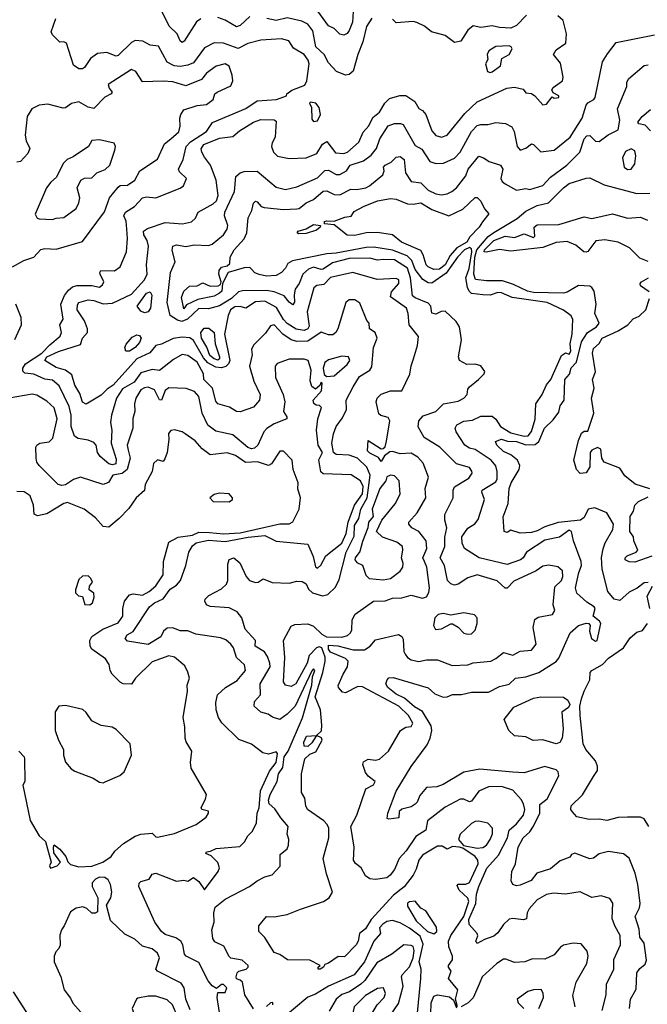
# Model space of a CAD drawing. Extents: x 1995148 to 2088947, y 769131 to 906009.
# Tile 193 of 256: x 2030751 to 2034091, y 814188 to 819430. Entities that reach past the tile are written whole.
import ezdxf

# ---------------------------------------------------------------- set-up
doc = ezdxf.new("R2010")
doc.units = 0

msp = doc.modelspace()

# ---------------------------------------------------------------- linework, layer by layer
at = {"layer": '0CON05XD'}
for points in [[(2031715, 819434.4), (2031692.1, 819417.9), (2031626, 819315), (2031615, 819308.8), (2031605, 819316.7), (2031588.8, 819355), (2031545.7, 819395), (2031505, 819478.8)], [(2032526.3, 819473.7), (2032522.4, 819417.6), (2032505, 819372), (2032493.6, 819356.4), (2032475, 819348.1), (2032455, 819352.9), (2032425, 819382.5), (2032395, 819398), (2032336.7, 819475)], [(2033447.8, 819455), (2033395, 819398.6), (2033365, 819384.5), (2033305, 819387.8), (2033265, 819397.8), (2033205, 819388), (2033165, 819398), (2033136, 819375), (2033098, 819315), (2033065, 819308), (2033015, 819346.7), (2032942.5, 819365), (2032905.8, 819395.8), (2032865, 819416), (2032845, 819421.2), (2032755, 819413.3), (2032735, 819432.5)], [(2031995, 814163.3), (2031948.3, 814238.3), (2031936.7, 814305), (2031925, 814316.7), (2031905, 814323.8), (2031902, 814335), (2031907.5, 814355), (2031917.5, 814365), (2031956.7, 814375), (2031966, 814385), (2031966, 814395), (2031935, 814423.3), (2031875, 814434), (2031865, 814442.9), (2031837.3, 814497.3), (2031790.2, 814520.2), (2031778.8, 814538.8), (2031772.9, 814585), (2031785.6, 814625), (2031784.5, 814675.5), (2031790.8, 814705), (2031845, 814748.6), (2031974.4, 814815.6), (2032015, 814846.2), (2032055, 814866.7), (2032095, 814877.5), (2032137, 814923), (2032136.7, 814985), (2032173.8, 815016.2), (2032181.2, 815035), (2032183.8, 815065), (2032174, 815095), (2032180, 815135), (2032140.3, 815180.3), (2032109.3, 815229.3), (2032079.2, 815255), (2032074.8, 815275), (2032084.3, 815305.7), (2032121.2, 815375), (2032127.5, 815415), (2032151.1, 815448.9), (2032158.7, 815505), (2032179, 815535), (2032256.5, 815713.5), (2032306.3, 815886.3), (2032309.2, 815930.8), (2032320.8, 815965), (2032315, 815973.8), (2032305, 815964.2), (2032216.2, 815775), (2032175, 815732.1), (2032135, 815704.2), (2032097, 815717), (2032072.9, 815732.9), (2032035, 815742.7), (2031998.5, 815775), (2031999.7, 815800.3), (2032032.2, 815835), (2032030.4, 815895), (2032083.2, 815985), (2032082.9, 816005), (2032069.4, 816039.4), (2032053.8, 816063.8), (2032004, 816095), (2032005.8, 816125), (2031951.5, 816185), (2031933.1, 816245), (2031908.3, 816278.3), (2031865, 816299.5), (2031765, 816305.6), (2031745.6, 816315.6), (2031736, 816335), (2031738, 816345), (2031758, 816365), (2031825, 816400), (2031850.6, 816425), (2031858.6, 816445), (2031858.3, 816531.7), (2031865, 816556.7), (2031890, 816565), (2031921.7, 816538.3), (2031955.5, 816465.5), (2031974.5, 816444.5), (2032005, 816432.9), (2032020, 816435), (2032045.9, 816454.1), (2032095, 816434.5), (2032185, 816429.5), (2032225, 816440), (2032255, 816438.8), (2032275, 816426.2), (2032288.4, 816398.4), (2032308.6, 816378.6), (2032362.9, 816362.9), (2032390.9, 816369.1), (2032430.7, 816409.3), (2032450.8, 816449.2), (2032488.8, 816595), (2032530.1, 816679.9), (2032532.9, 816737.1), (2032555.2, 816775), (2032565.6, 816825), (2032600.7, 816885), (2032616.5, 817005), (2032598, 817048), (2032548.1, 817095), (2032505, 817111.7), (2032435, 817114.5), (2032420, 817125), (2032411.8, 817175), (2032420.4, 817225), (2032435.9, 817264.1), (2032469.4, 817310.6), (2032490.5, 817355), (2032488.6, 817405), (2032526.4, 817475), (2032559.9, 817530.1), (2032615, 817564.3), (2032625, 817581.2), (2032633.8, 817685), (2032652.5, 817735), (2032642.5, 817765), (2032612.5, 817785), (2032610, 817815), (2032598.3, 817828.3), (2032560.7, 817920.7), (2032535, 817938.8), (2032505, 817938.8), (2032486.4, 817923.6), (2032444, 817785), (2032433.3, 817765), (2032417, 817753), (2032395, 817752.5), (2032355, 817766.2), (2032285, 817719.1), (2032225, 817716), (2032195.8, 817725.8), (2032151.5, 817755), (2032105, 817805.6), (2032085, 817800), (2032059.5, 817760.5), (2031995, 817696.7), (2031984.2, 817675), (2031988.1, 817645), (2031973.6, 817585), (2031997.3, 817505), (2032031.2, 817435), (2032027.9, 817405), (2031995, 817367.1), (2031925, 817343.1), (2031905, 817344.4), (2031867.9, 817367.9), (2031805.6, 817385.6), (2031795, 817400), (2031777.8, 817467.8), (2031730, 817515), (2031728.6, 817545), (2031695, 817606.5), (2031645, 817642.9), (2031615, 817648), (2031569.5, 817620.5), (2031495, 817562.5), (2031455, 817567.8), (2031395, 817550), (2031360.2, 817499.8), (2031298.2, 817465), (2031265.4, 817415), (2031239.1, 817325), (2031234.4, 817285), (2031241.9, 817245), (2031237.9, 817175), (2031265, 817090), (2031262.5, 817065), (2031245, 817060), (2031225, 817064.7), (2031178.9, 817105), (2031165.6, 817125), (2031158.1, 817165), (2031145, 817178.9), (2031115, 817191.8), (2031061.2, 817201.2), (2031043, 817213), (2031024.6, 817264.6), (2031025.5, 817325), (2031015, 817371.2), (2030960.5, 817480.5), (2030925, 817511.5), (2030885, 817517.1), (2030826.4, 817543.6), (2030778.3, 817548.3), (2030768.3, 817558.3), (2030766.8, 817575), (2030781.5, 817598.5), (2030868.6, 817655), (2030910.4, 817699.6), (2030966.9, 817745), (2030973.8, 817765), (2030964.4, 817805.6), (2030982, 817835), (2030970.4, 817915), (2030988.8, 817961.2), (2031010.2, 817989.8), (2031031.5, 818008.5), (2031055.3, 818015.3), (2031134.7, 818014.7), (2031175, 818006), (2031192.3, 818017.7), (2031198, 818035), (2031178.8, 818075), (2031176.7, 818085), (2031183.3, 818095), (2031255, 818093.6), (2031286.1, 818113.9), (2031319.5, 818195), (2031324.7, 818265.3), (2031320.2, 818315), (2031316.8, 818356.8), (2031305.7, 818385), (2031313.1, 818405), (2031361.1, 818435), (2031405, 818482.2), (2031425, 818487.7), (2031475, 818481.9), (2031605, 818532.5), (2031622, 818545), (2031638, 818585), (2031600.9, 818620.9), (2031596, 818635), (2031620.8, 818685), (2031636.9, 818755), (2031660.2, 818779.8), (2031745, 818835.6), (2031777.5, 818882.5), (2031955, 818957.9), (2032015, 818997.9), (2032117.5, 819005), (2032170, 819025), (2032172.5, 819035), (2032200, 819055), (2032268.2, 819081.8), (2032279.4, 819105), (2032290.6, 819195), (2032285.5, 819215), (2032265.2, 819245.2), (2032207.8, 819277.8), (2032183.3, 819316.7), (2032145, 819328.9), (2032035, 819321.9), (2031965, 819304.2), (2031913, 819277), (2031835, 819305.4), (2031785, 819307.3), (2031735, 819281.1), (2031675, 819200.9), (2031645, 819187.3), (2031605, 819180.5), (2031573.3, 819185), (2031535, 819204), (2031489.7, 819289.7), (2031445, 819294), (2031405.4, 819315.4), (2031365, 819318.5), (2031345, 819308.1), (2031275, 819240), (2031265, 819236), (2031215, 819255.8), (2031165, 819250), (2031127, 819223), (2031095, 819175.8), (2031085, 819169.2), (2031065, 819169.2), (2031037.6, 819187.6), (2031000, 819305), (2030985, 819312.5), (2030965, 819310), (2030925, 819350), (2030917.5, 819365), (2030943.9, 819436.1)], [(2033080, 814175), (2033070, 814215), (2033082.5, 814265), (2033032.5, 814325), (2033046.7, 814365), (2033032.5, 814385), (2033033.3, 814395), (2033053.3, 814425), (2033054, 814445), (2033034.7, 814494.7), (2033033.6, 814525), (2033044.7, 814555), (2033114.3, 814655), (2033140.7, 814735), (2033135, 814753.8), (2033088.9, 814795), (2033078.6, 814821.4), (2033085, 814828.1), (2033125, 814828.5), (2033145, 814836.9), (2033190.8, 814935), (2033188.2, 814955), (2033175, 814975.6), (2033109.2, 815019.2), (2033090, 815025), (2033055, 815027.8), (2033025, 815014), (2032999.5, 815029.5), (2032975, 815030.6), (2032895, 814982), (2032874.2, 814955), (2032861.7, 814908.3), (2032844, 814875), (2032797, 814813), (2032740.2, 814769.8), (2032620.7, 814639.3), (2032591, 814589), (2032559.6, 814565), (2032551.8, 814525), (2032540.9, 814505), (2032478.8, 814441.2), (2032445, 814443.3), (2032395, 814407.5), (2032375, 814400), (2032367.5, 814385), (2032350, 814375), (2032340, 814375), (2032340, 814385), (2032350, 814395), (2032295, 814422.9), (2032175.6, 814425.6), (2032135, 814453.3), (2032105, 814463.3), (2032055, 814544), (2032023.8, 814575), (2032024, 814605), (2032064.3, 814655.7), (2032105, 814654.4), (2032175, 814666.7), (2032245.6, 814695), (2032368.1, 814735), (2032398.5, 814755), (2032415.6, 814785), (2032383.2, 814883.2), (2032365.8, 814965), (2032395.8, 815075), (2032395.8, 815125), (2032387.5, 815145), (2032369.2, 815165), (2032282.7, 815225), (2032273.3, 815245), (2032268, 815285), (2032251.2, 815315), (2032250, 815415), (2032267.5, 815495), (2032295, 815520), (2032327.7, 815532.3), (2032360, 815595), (2032356.4, 815606.4), (2032330, 815620), (2032305, 815580), (2032285, 815560), (2032265, 815562.5), (2032263.6, 815583.6), (2032277.5, 815615), (2032330, 815620), (2032356.4, 815643.6), (2032359.2, 815675), (2032351.4, 815755), (2032323.1, 815825), (2032363.3, 815955), (2032377.4, 816015), (2032375.7, 816035.7), (2032359.3, 816085), (2032345, 816090.7), (2032331, 816085), (2032291.4, 816045), (2032280.8, 816005), (2032220, 815895), (2032195, 815880), (2032165, 815886.7), (2032155.6, 815905.6), (2032161.2, 816035), (2032154.2, 816125), (2032195, 816200.8), (2032215, 816210.8), (2032285, 816213.3), (2032315, 816201.8), (2032358.7, 816158.7), (2032383.8, 816143.8), (2032465, 816142.7), (2032495, 816151.9), (2032510.8, 816165), (2032518.3, 816181.7), (2032521.1, 816235), (2032535.8, 816265), (2032633.3, 816335), (2032695, 816336.4), (2032735, 816351.1), (2032785, 816351.9), (2032834.2, 816365.8), (2032895, 816350), (2032915, 816356.7), (2032928.8, 816381.2), (2032932.5, 816405), (2032917.3, 816515), (2032904.8, 816544.8), (2032895.5, 816565), (2032917.3, 816615), (2032913.5, 816655), (2032874.6, 816704.6), (2032838.6, 816725), (2032822, 816745), (2032822, 816755), (2032865.4, 816804.6), (2032912.9, 816885), (2032908.6, 816935), (2032925.7, 816995), (2032898.3, 817068.3), (2032870.2, 817100.2), (2032835, 817121.5), (2032775, 817119.1), (2032735, 817131.1), (2032721.5, 817128.5), (2032692, 817108), (2032675, 817077.5), (2032659.7, 817099.7), (2032615, 817121.5), (2032602.2, 817135), (2032605, 817190), (2032675, 817146.2), (2032685, 817146.7), (2032695, 817156.7), (2032703.4, 817186.6), (2032721.2, 817295), (2032712.5, 817312.5), (2032673, 817323), (2032661.7, 817331.7), (2032647.5, 817395), (2032652.5, 817415), (2032674.3, 817435.7), (2032725, 817454.2), (2032785, 817453.8), (2032826.6, 817543.4), (2032833.4, 817586.6), (2032847.5, 817625), (2032868.6, 817695), (2032873.7, 817743.7), (2032824.2, 817805), (2032818.9, 817865), (2032809.5, 817895), (2032724.3, 817955), (2032729.1, 817980.9), (2032768, 818025), (2032768, 818045), (2032755, 818052), (2032652.4, 818047.6), (2032523.9, 818083.9), (2032405, 818057.7), (2032370.2, 818019.8), (2032332.5, 818015), (2032316.6, 818003.4), (2032281.1, 817875), (2032290.9, 817799.1), (2032284.4, 817785), (2032265, 817776.2), (2032221.9, 817781.9), (2032175, 817811.8), (2032154.2, 817834.2), (2032117.7, 817897.7), (2032055, 817932.3), (2032005, 817927.6), (2031955, 817894.4), (2031925, 817902.7), (2031895, 817901.2), (2031872.2, 817885), (2031859.5, 817855), (2031840.3, 817755), (2031868.9, 817615), (2031862.9, 817597.1), (2031847.1, 817582.9), (2031825, 817576.7), (2031795, 817580.7), (2031752.7, 817602.7), (2031729.2, 817629.2), (2031675, 817722.3), (2031656.1, 817736.1), (2031615, 817739.6), (2031567.7, 817732.3), (2031505, 817702.5), (2031475, 817695.6), (2031442.7, 817657.3), (2031374.6, 817625), (2031249.1, 817485), (2031216.3, 817463.7), (2031185, 817430.6), (2031105, 817384), (2031085, 817393.8), (2031070.1, 817440.1), (2031043.8, 817485), (2031029.2, 817539.2), (2030995, 817563.6), (2030945, 817578.5), (2030884.4, 817615), (2030895.5, 817635), (2030957.1, 817662.9), (2031075, 817701.4), (2031085.7, 817735), (2031111.4, 817765), (2031111.5, 817785), (2031096.6, 817826.6), (2031057.5, 817885), (2031058.1, 817911.9), (2031066.2, 817925), (2031115, 817938.6), (2031145, 817935.5), (2031195, 817917.5), (2031245, 817921.1), (2031345, 817969.5), (2031415.5, 818045), (2031428.5, 818075), (2031425.9, 818124.1), (2031435.7, 818225), (2031428.6, 818255), (2031410.8, 818285), (2031410, 818305), (2031431.2, 818318.8), (2031525, 818350), (2031616.7, 818343.3), (2031665, 818354.2), (2031685.8, 818374.2), (2031700, 818405), (2031780.5, 818449.5), (2031797.8, 818465), (2031807.3, 818495), (2031795.7, 818575), (2031767.1, 818655), (2031735, 818697.5), (2031719.5, 818725), (2031716.8, 818743.2), (2031730.6, 818765), (2031815, 818800), (2031885, 818808.5), (2031920.9, 818839.1), (2031995.4, 818884.6), (2032035, 818898.1), (2032105, 818896.2), (2032115, 818890), (2032110, 818805), (2032094.6, 818775.4), (2032091.8, 818755), (2032101.9, 818725), (2032122.8, 818702.8), (2032185, 818691.3), (2032275, 818695.5), (2032331.4, 818718.6), (2032362.6, 818767.4), (2032385, 818780.8), (2032432, 818722), (2032475, 818717.8), (2032495, 818725.7), (2032555, 818777.5), (2032578.8, 818831.2), (2032608.2, 818865), (2032630, 818910), (2032665, 818938.6), (2032694.6, 818985.4), (2032719.2, 819010.8), (2032773.5, 819026.5), (2032805, 819027.1), (2032853.1, 818995), (2032875, 818957.5), (2032895, 818946.2), (2032911.9, 818925), (2032945, 818838), (2032965, 818814), (2032995, 818804), (2033026, 818815), (2033119.1, 818930.9), (2033185, 818992.9), (2033343.6, 819066.4), (2033385, 819070.8), (2033429.5, 819059.5), (2033445, 819040), (2033475, 819036.7), (2033492.5, 819025), (2033535, 818976.7), (2033555, 818980), (2033585, 819020), (2033595, 819012.5), (2033620, 819015), (2033620, 819025), (2033590.7, 819040.7), (2033583.6, 819056.4), (2033590.5, 819069.5), (2033640, 819105), (2033643.3, 819125), (2033629.5, 819199.5), (2033592.5, 819245), (2033605, 819270), (2033658, 819305), (2033660, 819355), (2033643.1, 819425), (2033615, 819451.5)], [(2031975, 819446.4), (2031925, 819400), (2031905, 819391.9), (2031845, 819426.9), (2031805, 819442.2)], [(2032625, 819438), (2032595.7, 819394.3), (2032577.8, 819312.2), (2032549.5, 819245), (2032525, 819156.7), (2032505, 819137.5), (2032485, 819134.3), (2032436, 819155), (2032395, 819201.2), (2032371.8, 819245), (2032326.7, 819285), (2032311.3, 819371.3), (2032285, 819405.6), (2032251.7, 819421.7), (2032175, 819440), (2032115, 819425.6), (2032066.2, 819436.2)], [(2032722, 814875), (2032705, 814862), (2032645, 814852.5), (2032615, 814855.4), (2032591.3, 814871.3), (2032568.8, 814915), (2032538.3, 814938.3), (2032527.8, 814955), (2032531.3, 815025), (2032512.9, 815135), (2032545.8, 815195), (2032593.8, 815335), (2032633.9, 815356.1), (2032642.5, 815375), (2032605, 815402.5), (2032591.7, 815421.7), (2032577.5, 815465), (2032581.2, 815478.8), (2032605, 815493.3), (2032645, 815488), (2032665, 815494), (2032714.4, 815535.6), (2032776.7, 815645), (2032805, 815663.3), (2032835, 815667.5), (2032843.8, 815685), (2032819.4, 815725), (2032768.2, 815775), (2032575, 815878.7), (2032549.8, 815880.2), (2032485, 815846.2), (2032469.3, 815849.3), (2032446.7, 815875), (2032446.2, 815885), (2032472.5, 815945), (2032495.5, 815984.5), (2032498.6, 816015), (2032485, 816029.2), (2032405, 816062.5), (2032395, 816078.8), (2032395, 816099.4), (2032444, 816096), (2032525, 816074.6), (2032585, 816074.4), (2032616.2, 816095), (2032645, 816128), (2032766.2, 816156.2), (2032785, 816146.2), (2032791.3, 816131.3), (2032795.5, 816065.5), (2032801.7, 816051.7), (2032815, 816034), (2032835, 816022.5), (2032875, 816012.5), (2032915, 816022.2), (2032975, 816022.5), (2033051.7, 815991.7), (2033135, 815995.5), (2033165, 816005.6), (2033257.5, 816015), (2033285, 816028.8), (2033325, 816061.2), (2033375, 816046.2), (2033415, 816068), (2033475, 816074.2), (2033499.4, 816105), (2033482.6, 816195), (2033493.2, 816236.8), (2033510.5, 816249.5), (2033586.4, 816263.6), (2033599.2, 816285), (2033589.5, 816315), (2033599.2, 816410.8), (2033635, 816444.3), (2033641.2, 816465), (2033638.9, 816495), (2033615, 816517.5), (2033566, 816526), (2033535, 816521.5), (2033499.2, 816495), (2033379.9, 816440.1), (2033345, 816404.4), (2033335, 816403.1), (2033291.7, 816441.7), (2033185.6, 816474.4), (2033135, 816458.1), (2033085, 816425.6), (2033065, 816420), (2033045, 816426), (2033027.5, 816445), (2033012.1, 816525), (2032988.9, 816565), (2033013.1, 816625), (2033013.8, 816675), (2033024.2, 816725), (2033012.5, 816765), (2033013.1, 816795), (2033058, 816885), (2033057.5, 816925), (2033065, 816943.8), (2033141.3, 816988.7), (2033158, 817015), (2033157.3, 817027.3), (2033145, 817046), (2033075, 817065.7), (2032986, 817155), (2032903.3, 817205), (2032872, 817262), (2032874.2, 817295), (2032898.6, 817321.4), (2032965, 817344.5), (2033006.2, 817385), (2033085, 817398.7), (2033114.3, 817415), (2033132, 817435), (2033136.1, 817463.9), (2033144.2, 817475.8), (2033193.3, 817515), (2033222.5, 817545), (2033226.4, 817556.4), (2033205, 817586.7), (2033175, 817596.7), (2033130, 817595), (2033091.2, 817615), (2033086.2, 817635), (2033102.5, 817725), (2033091.2, 817795), (2033073.9, 817823.9), (2033015, 817877.5), (2032993, 817877), (2032965, 817862.5), (2032945, 817867.5), (2032938, 817905), (2032925, 817921.2), (2032855, 817948.5), (2032840.6, 817960.6), (2032830.8, 818055), (2032815, 818107.7), (2032745, 818150.9), (2032685, 818154), (2032655, 818149.6), (2032615, 818159.6), (2032505, 818159.2), (2032415, 818136.1), (2032365, 818101.5), (2032355, 818099.6), (2032315, 818112.9), (2032288.5, 818101.5), (2032257.5, 818075), (2032238.5, 818025), (2032217.1, 817995), (2032210.8, 817965), (2032214, 817926), (2032205, 817911.2), (2032185, 817926.2), (2032159.1, 817959.1), (2032105, 817981.5), (2032065, 817988.5), (2031936.9, 817986.9), (2031915, 817980.9), (2031878.4, 817945), (2031815, 817907.5), (2031755, 817891.3), (2031705, 817892.7), (2031644, 817836), (2031614.1, 817824.1), (2031589.8, 817829.8), (2031551.9, 817855), (2031535.6, 817925), (2031554, 818085), (2031578.8, 818141.2), (2031562.8, 818202.8), (2031565.6, 818224.4), (2031585, 818232.2), (2031635, 818223.1), (2031678.7, 818231.3), (2031755, 818227.8), (2031775, 818235.6), (2031835, 818284.2), (2031854.5, 818315), (2031858.8, 818335), (2031840.5, 818385), (2031841.8, 818405), (2031894.5, 818515), (2031900.5, 818595), (2031925, 818614.5), (2031945, 818621.5), (2032015, 818624.2), (2032115, 818538.6), (2032165, 818525.6), (2032225, 818540), (2032335, 818588.1), (2032375, 818626.9), (2032395, 818628.6), (2032435, 818606), (2032455, 818606), (2032490, 818625), (2032508.8, 818655), (2032580.6, 818679.4), (2032620.5, 818709.5), (2032649.4, 818745), (2032667.8, 818795), (2032712, 818865), (2032745, 818877.8), (2032778.3, 818878.3), (2032792.4, 818872.4), (2032855, 818761.2), (2032890.9, 818740.9), (2032934, 818675), (2032964.6, 818664.6), (2033005.5, 818665.5), (2033065, 818692.9), (2033095.6, 818725), (2033154.6, 818835), (2033185, 818867.1), (2033205, 818872.9), (2033241.7, 818871.7), (2033285, 818883.3), (2033337, 818877), (2033369.3, 818859.3), (2033383.1, 818835), (2033397.5, 818755), (2033415, 818736.2), (2033445, 818746), (2033475, 818768.8), (2033485, 818766.2), (2033525, 818726), (2033595, 818736), (2033680.5, 818805), (2033743.4, 818905), (2033765, 818974.2), (2033775, 818988), (2033805.6, 819004.4), (2033814.2, 819015.8), (2033852.5, 819205), (2033878.3, 819248.3), (2033925, 819308), (2034129.9, 819350.1)], [(2033255, 819148.8), (2033265, 819152), (2033308.8, 819185), (2033317, 819223), (2033355.8, 819244.2), (2033372.5, 819275), (2033366.1, 819286.1), (2033355, 819291.2), (2033285, 819287.1), (2033248, 819265), (2033238.8, 819245), (2033241.7, 819218.3), (2033230, 819195), (2033240, 819155), (2033255, 819148.8)], [(2030712, 818115), (2030772.4, 818147.6), (2030826.7, 818165), (2030863.1, 818206.9), (2030885, 818211.5), (2030945, 818208.2), (2031085, 818249.1), (2031202.2, 818407.8), (2031228.7, 818481.3), (2031275, 818538.6), (2031285, 818547.5), (2031325, 818548.6), (2031364, 818575), (2031390.8, 818625), (2031485, 818687.5), (2031520.9, 818769.1), (2031554.4, 818795.6), (2031597.2, 818832.8), (2031604.1, 818864.1), (2031603.8, 818905), (2031608.8, 818925), (2031625, 818950), (2031695, 818973.8), (2031745, 818979.2), (2031780, 819005), (2031790, 819035), (2031802.5, 819045), (2031875, 819077.5), (2031884.4, 819105), (2031882.2, 819135), (2031865, 819182), (2031845, 819195.6), (2031796.6, 819183.4), (2031744.6, 819145.4), (2031718.2, 819111.8), (2031635, 819078.6), (2031565, 819098.6), (2031515, 819103.1), (2031405, 819100), (2031368.8, 819155), (2031345, 819164.2), (2031221.2, 819085), (2031226.2, 819065), (2031242.5, 819045), (2031237.5, 819035), (2031203.2, 819016.8), (2031145, 818956.7), (2031115, 818964.4), (2031065, 818992.5), (2031025.8, 818984.2), (2030995, 818961.2), (2030981.7, 818958.3), (2030901.1, 818981.1), (2030854.3, 818974.3), (2030816, 818955), (2030790, 818915), (2030779.5, 818815), (2030785.5, 818785), (2030804.5, 818745), (2030795, 818717.5), (2030755, 818674.4), (2030735, 818671.4)], [(2033375, 815424.6), (2033200.5, 815439.5), (2033115, 815424.3), (2033005, 815358), (2032970, 815345), (2032915, 815342.5), (2032879.5, 815300.5), (2032865.7, 815264.3), (2032855, 815253.3), (2032835, 815240), (2032785, 815227.5), (2032770, 815215), (2032769.3, 815180.7), (2032715, 815173.3), (2032707, 815177), (2032709.2, 815205), (2032755, 815323.3), (2032835, 815454), (2032920, 815570), (2032936.2, 815605), (2032944.3, 815645), (2032940.3, 815670.3), (2032895, 815746.8), (2032851.3, 815771.3), (2032797.9, 815817.9), (2032755, 815839.3), (2032710.6, 815875), (2032700, 815895), (2032706.2, 815915), (2032715, 815926), (2032738.6, 815928.6), (2032925, 815872.5), (2032960.6, 815840.6), (2033004.1, 815824.1), (2033025, 815825.4), (2033055, 815837.5), (2033102, 815838), (2033155, 815850.6), (2033245, 815850.6), (2033305, 815880), (2033355, 815893.1), (2033388.8, 815925), (2033445, 815931.8), (2033513.3, 815955), (2033605, 816013.8), (2033619.5, 816030.5), (2033680.8, 816165), (2033725, 816204), (2033765, 816216.7), (2033780, 816215), (2033787.5, 816205), (2033783.8, 816175), (2033794, 816135), (2033815, 816120.8), (2033823.3, 816125), (2033843.3, 816215), (2033837, 816227), (2033803.6, 816253.6), (2033813.8, 816295), (2033808.8, 816305), (2033769.8, 816329.8), (2033715, 816377.5), (2033709.2, 816405), (2033727, 816487), (2033740, 816525), (2033738.8, 816545), (2033697.8, 816655), (2033687.1, 816705), (2033675, 816711.9), (2033624.4, 816675.6), (2033545, 816658.5), (2033448, 816595), (2033430, 816565), (2033416.2, 816555), (2033345, 816530), (2033195.8, 816565.8), (2033117.5, 816615), (2033105, 816642.5), (2033103.4, 816676.6), (2033135, 816722.5), (2033173.9, 816746.1), (2033190.6, 816769.4), (2033224.4, 816875), (2033210, 816915), (2033212.9, 816925), (2033285, 816968.9), (2033292.1, 816985), (2033291.8, 817025), (2033284.5, 817055), (2033259.5, 817085), (2033175, 817142.5), (2033145, 817149.1), (2033119.2, 817165), (2033074, 817235), (2033068.8, 817255), (2033077.7, 817272.3), (2033115, 817292), (2033161.3, 817298.7), (2033205, 817319.2), (2033265, 817319.2), (2033285, 817304), (2033309.2, 817265), (2033365, 817230), (2033435, 817213.6), (2033456.7, 817215), (2033475, 817237.5), (2033495, 817303.3), (2033498, 817385), (2033531.4, 817435), (2033554.6, 817485.4), (2033577.5, 817515), (2033635, 817642.5), (2033655, 817656.2), (2033675, 817650), (2033684, 817665), (2033680, 817705), (2033691.2, 817755), (2033694, 817834), (2033685, 817853.1), (2033645, 817883.8), (2033557.5, 817925), (2033371.9, 817951.9), (2033315, 817975.9), (2033295, 817977.2), (2033255, 817962.9), (2033215.3, 817964.7), (2033155, 817972.6), (2033142.2, 817985), (2033134.8, 818004.8), (2033125.2, 818055), (2033143.1, 818105), (2033157.7, 818195), (2033155, 818209.6), (2033145, 818216.7), (2033117.8, 818205), (2033080.5, 818165), (2033019.8, 818080.2), (2032945, 818027.7), (2032925, 818029.7), (2032896.6, 818046.6), (2032855, 818100.6), (2032837.7, 818147.7), (2032813.3, 818173.3), (2032735, 818202.8), (2032635, 818218.7), (2032595, 818218.1), (2032435, 818187.2), (2032386, 818184), (2032203, 818147), (2032177.5, 818132.5), (2032165, 818106.7), (2032144.3, 818085), (2032115, 818068.8), (2032065, 818065.5), (2032025, 818073.3), (2032002.6, 818082.6), (2031985, 818101.2), (2031975, 818110), (2031945, 818108.8), (2031860, 818085), (2031830, 818025), (2031826, 817985), (2031815, 817974.2), (2031785, 817958.1), (2031699.7, 817940.3), (2031638.6, 817911.4), (2031625, 817891.2), (2031611.2, 817951.2), (2031624.2, 817985), (2031655, 818011.2), (2031695, 818013.3), (2031725, 818028.8), (2031765, 818012), (2031807.7, 818012.3), (2031820, 818020), (2031822.5, 818035), (2031810, 818075), (2031812.5, 818095), (2031825, 818112.5), (2031855, 818120), (2031868.8, 818131.2), (2031871.2, 818165), (2031892.2, 818205), (2031946, 818264), (2031959.6, 818295), (2031967.5, 818375), (2031986, 818415), (2031995, 818452.5), (2032005, 818463.3), (2032015, 818460), (2032035.6, 818435.6), (2032051.1, 818431.1), (2032155, 818418.7), (2032225, 818422.5), (2032238, 818425), (2032276.2, 818455), (2032315, 818472.9), (2032365, 818517.3), (2032385, 818519.1), (2032425, 818499.2), (2032455, 818498.5), (2032512.7, 818527.3), (2032545.6, 818525.6), (2032593.3, 818535), (2032612.5, 818545), (2032684.2, 818605), (2032691.2, 818625), (2032686.7, 818645), (2032696.7, 818655), (2032728.6, 818671.4), (2032755, 818698.8), (2032775, 818702.5), (2032796.9, 818685), (2032803.8, 818615), (2032835, 818569.4), (2032885, 818562.2), (2032925, 818521.8), (2032965, 818503.5), (2032995, 818497.8), (2033025, 818503.1), (2033051.2, 818515), (2033075, 818535.8), (2033125, 818598.8), (2033138, 818635), (2033195, 818703.3), (2033220, 818695), (2033250, 818675), (2033308.8, 818655), (2033321.2, 818635), (2033312, 818585), (2033319.2, 818569.2), (2033335, 818556), (2033395, 818522.2), (2033445, 818532), (2033465, 818526.2), (2033535, 818547.3), (2033575, 818591.5), (2033662.9, 818655), (2033731.8, 818725), (2033755, 818795.8), (2033769.1, 818810.9), (2033785, 818814.2), (2033815, 818782.9), (2033835, 818781.5), (2033882.4, 818817.6), (2033935, 818844.2), (2033945.5, 818895), (2033932.2, 818955), (2033981.2, 819075), (2033981.2, 819095), (2033990, 819115), (2034075, 819185.7), (2034095, 819189.2)], [(2032315, 818887.5), (2032335, 818892), (2032352, 818925), (2032345, 818962.5), (2032326.1, 818986.1), (2032298.3, 818991.7), (2032292.5, 818985), (2032303, 818963), (2032305, 818900), (2032315, 818887.5)], [(2034107.6, 818837.6), (2034079.1, 818869.1), (2034046.4, 818876.4), (2034041.2, 818885), (2034064.4, 818915), (2034108.3, 818951.7)], [(2030925, 818366.7), (2030945, 818373.3), (2030985, 818376.7), (2031050.6, 818425), (2031066.2, 818455), (2031071.7, 818481.7), (2031056, 818535), (2031076.7, 818575), (2031095, 818586.7), (2031135, 818588), (2031162, 818615), (2031205, 818632.5), (2031230.6, 818655), (2031256.7, 818735), (2031260, 818755), (2031253, 818773), (2031175, 818791.2), (2031135, 818787.5), (2031117.5, 818755), (2031035, 818699.2), (2031004, 818685), (2030982.9, 818665), (2030947.4, 818592.6), (2030915.8, 818565), (2030894, 818535), (2030833.3, 818395), (2030843.3, 818373.3), (2030855, 818370), (2030925, 818366.7)], [(2033985, 818632.9), (2034005, 818634.3), (2034025, 818663.3), (2034030.5, 818705), (2034025, 818732), (2034005, 818742.7), (2033975, 818728.9), (2033958.1, 818695), (2033968, 818645), (2033985, 818632.9)], [(2034095, 816434.2), (2034075, 816431.4), (2034037, 816403), (2033995, 816382.9), (2033945, 816338.5), (2033915, 816345.5), (2033880, 816385), (2033850, 816505), (2033846.4, 816566.4), (2033856.6, 816613.4), (2033866.2, 816645), (2033907.1, 816715), (2033911.5, 816745), (2033875, 816803.8), (2033812.1, 816832.1), (2033776.3, 816823.7), (2033755, 816779.2), (2033735, 816765.7), (2033616.7, 816753.3), (2033545, 816730.3), (2033505, 816708.1), (2033475, 816699.4), (2033415, 816695.8), (2033365, 816712.5), (2033345, 816700), (2033330, 816705), (2033323.6, 816783.6), (2033351.2, 816855), (2033355.7, 816935), (2033365.8, 816965), (2033408.1, 817035), (2033412.7, 817057.3), (2033400.8, 817085), (2033365, 817114), (2033325, 817131.4), (2033290, 817165), (2033283.8, 817185), (2033315, 817197.6), (2033346.7, 817186.7), (2033395, 817185.2), (2033445, 817167.4), (2033495, 817167.8), (2033513.2, 817185), (2033543.3, 817255), (2033589.4, 817300.6), (2033619.8, 817340.2), (2033626.7, 817375), (2033647.8, 817405), (2033652.4, 817515), (2033676.6, 817543.4), (2033685, 817576.5), (2033714.1, 817605.9), (2033740, 817715), (2033773.1, 817765), (2033820, 817795), (2033834.5, 817815), (2033812.1, 817865), (2033818.9, 817915), (2033808, 817985), (2033796, 818005), (2033785, 818011.2), (2033725, 818014.2), (2033665, 817979.6), (2033645, 817974.1), (2033485, 817977.3), (2033452.5, 817985), (2033379.5, 818019.5), (2033319.5, 818039.5), (2033235, 818039.5), (2033176.9, 818046.9), (2033168.4, 818075), (2033173.8, 818165), (2033184.5, 818205.5), (2033244.2, 818275.8), (2033275, 818297.1), (2033397.9, 818372.1), (2033445, 818410.4), (2033505, 818440), (2033565.6, 818454.4), (2033644.3, 818535.7), (2033675, 818558.2), (2033765, 818587.1), (2033785, 818587.5), (2033861.7, 818551.7), (2034035, 818504.4), (2034105, 818506.9)], [(2032955, 818100), (2032925, 818114.2), (2032914.6, 818125), (2032898.2, 818178.2), (2032885, 818200.8), (2032783.1, 818245), (2032735.3, 818285.3), (2032655, 818296.4), (2032594.3, 818295.7), (2032535, 818282), (2032493.6, 818283.6), (2032425, 818337.5), (2032373, 818343), (2032372.5, 818355), (2032385, 818360), (2032425, 818356.7), (2032480.7, 818379.3), (2032515, 818383.3), (2032531.2, 818408.8), (2032580, 818435), (2032655, 818465.5), (2032725, 818478.8), (2032755, 818473.8), (2032815, 818450), (2032845, 818448.2), (2032885, 818455.6), (2032945, 818419.6), (2033035, 818386.7), (2033108.6, 818421.4), (2033175, 818483.8), (2033185, 818483.8), (2033205, 818463.8), (2033225, 818423.3), (2033246.9, 818396.9), (2033213.9, 818353.9), (2033196.7, 818325), (2033146.7, 818273.3), (2033130, 818245), (2033076.5, 818215), (2033040.9, 818175), (2033015, 818125.5), (2032985, 818101.1), (2032955, 818100)], [(2034095, 818142.5), (2034051.2, 818161.2), (2033996, 818215), (2033935, 818245.3), (2033865, 818258.8), (2033816.7, 818253.3), (2033775, 818196.2), (2033765, 818193.3), (2033752.5, 818195), (2033709.7, 818229.7), (2033665, 818248.9), (2033605.4, 818244.6), (2033535, 818217.4), (2033365, 818198.3), (2033305, 818206.5), (2033233, 818193), (2033222.9, 818195), (2033224.6, 818205), (2033275, 818255.4), (2033335, 818277.8), (2033385, 818270.6), (2033435, 818290), (2033485, 818270.8), (2033491.7, 818278.3), (2033488, 818325), (2033505, 818338.1), (2033619.8, 818340.2), (2033755, 818380), (2033795, 818371.2), (2033905, 818395.8), (2033985, 818373.1), (2034055, 818378.6), (2034092.1, 818362.1)], [(2032235, 818290.8), (2032226.7, 818295), (2032233.3, 818305), (2032275, 818317.1), (2032315, 818340), (2032352.5, 818335), (2032350, 818325), (2032329.6, 818310.4), (2032275, 818291.9), (2032235, 818290.8)], [(2034101.7, 817981.7), (2034055, 818012.5), (2034052.5, 818025), (2034060, 818035), (2034097.5, 818055)], [(2031415, 817869.1), (2031395, 817877.5), (2031376.5, 817905), (2031425, 817974.4), (2031445, 817980.8), (2031454.3, 817964.3), (2031446.4, 817895), (2031435, 817874.4), (2031415, 817869.1)], [(2034105, 816931.8), (2034026.4, 816956.4), (2033972, 817002), (2033945, 817043.3), (2033860.8, 817075), (2033849.5, 817095), (2033843.6, 817143.6), (2033825, 817152.5), (2033795, 817137.5), (2033786.7, 817125), (2033785, 817050), (2033765, 817017.5), (2033733.6, 817013.6), (2033713.3, 817035), (2033700, 817085), (2033725, 817190), (2033740.7, 817229.3), (2033755, 817240), (2033775, 817240), (2033806.7, 817335), (2033794, 817415), (2033808.3, 817468.3), (2033799.4, 817515), (2033814.5, 817555), (2033799.4, 817655), (2033805, 817680), (2033834.2, 817705.8), (2033851.2, 817735), (2033935, 817772.9), (2033987.5, 817805), (2034015, 817837.5), (2034047.5, 817852.5), (2034082.5, 817885), (2034102.5, 817945)], [(2030725, 817728.2), (2030760.4, 817805), (2030758, 817845), (2030730.8, 817915)], [(2031805, 817617.7), (2031785, 817624.3), (2031763.1, 817643.1), (2031747.4, 817687.4), (2031718.6, 817735), (2031714.7, 817765.3), (2031732.4, 817787.6), (2031758.3, 817788.3), (2031785.3, 817765), (2031790.8, 817705), (2031813.4, 817635), (2031813.6, 817625), (2031805, 817617.7)], [(2031335, 817664.6), (2031315, 817666.2), (2031310.4, 817685), (2031316.9, 817703.1), (2031349.7, 817740.3), (2031375, 817751.5), (2031388.9, 817748.9), (2031396.7, 817735), (2031387.7, 817712.3), (2031365, 817685.5), (2031335, 817664.6)], [(2031605, 816175.7), (2031565, 816192), (2031535, 816190), (2031516, 816175), (2031502, 816145), (2031435, 816103.6), (2031325, 816121.2), (2031312, 816135), (2031322, 816155), (2031355, 816173.3), (2031442.5, 816305), (2031468, 816325), (2031515, 816347.1), (2031551.7, 816398.3), (2031585, 816420), (2031606.7, 816445), (2031635.5, 816525), (2031651.5, 816595), (2031670.5, 816629.5), (2031689.5, 816645), (2031755, 816658.9), (2031845, 816651.4), (2031966.7, 816675), (2032055, 816683.3), (2032115, 816653.4), (2032285, 816638), (2032312.8, 816572.8), (2032325, 816517.5), (2032335, 816510), (2032354.1, 816525.9), (2032380.8, 816575), (2032465, 816643.5), (2032488.8, 816695), (2032499.3, 816755), (2032533.2, 816845), (2032574.6, 816905), (2032578.2, 816945), (2032564.5, 816975), (2032515, 817006.5), (2032365, 817013.1), (2032353.4, 817023.4), (2032343.7, 817086.3), (2032362.5, 817125), (2032339.7, 817165), (2032331.1, 817245), (2032338, 817305), (2032356.2, 817365), (2032346.1, 817376.1), (2032328.3, 817378.3), (2032317, 817387), (2032313.3, 817405), (2032356.7, 817455), (2032360, 817495), (2032355, 817500), (2032348.3, 817481.7), (2032325, 817463.3), (2032305, 817477.5), (2032297.3, 817507.3), (2032302.1, 817565), (2032285.6, 817615), (2032265, 817622.1), (2032185, 817622.9), (2032120.3, 817599.7), (2032110, 817585), (2032112.2, 817525), (2032152.5, 817435), (2032161.2, 817395), (2032154.1, 817344.1), (2032172.5, 817315), (2032172.5, 817305), (2032105, 817278.2), (2032065.8, 817254.2), (2032050.9, 817235), (2032018.6, 817165), (2032000.3, 817149.7), (2031985, 817145.7), (2031965, 817153.1), (2031885, 817220.6), (2031795, 817239.2), (2031751.3, 817271.3), (2031721.1, 817335), (2031703.7, 817423.7), (2031681.3, 817451.3), (2031636, 817466), (2031545, 817469.6), (2031524.8, 817455.3), (2031505, 817403.8), (2031495, 817406.2), (2031468.7, 817458.7), (2031435, 817473.1), (2031415, 817470.5), (2031395, 817459.2), (2031368.6, 817415), (2031361.9, 817385), (2031364.3, 817345), (2031353.2, 817306.8), (2031352.5, 817255), (2031322.9, 817165), (2031328.7, 817138.7), (2031338.5, 817095), (2031322.3, 817035), (2031296.5, 817013.5), (2031246.7, 817005), (2031224.2, 816965.8), (2031195, 816956), (2031075, 816994.7), (2031037.6, 816982.4), (2030995, 816953.5), (2030975, 816950), (2030955, 816956), (2030855, 817056.7), (2030841.2, 817075), (2030838, 817095), (2030836.1, 817153.9), (2030841.2, 817165), (2030857.5, 817175), (2030907.1, 817182.9), (2030927.3, 817202.7), (2030949.6, 817305), (2030935, 817364), (2030895, 817400), (2030841.4, 817431.4), (2030817.2, 817437.2), (2030695, 817415.6)], [(2032385, 817531.2), (2032425, 817533.8), (2032493.8, 817595), (2032508, 817615), (2032501.2, 817635), (2032465, 817639.4), (2032395, 817619.4), (2032374.6, 817605.4), (2032365.7, 817575), (2032370.5, 817540.5), (2032385, 817531.2)], [(2030915, 814912.5), (2030950, 814925), (2030967.5, 814945), (2030932.5, 814995), (2030930, 815025), (2030935, 815037.5), (2030965, 815013.3), (2030996.2, 814975), (2031006.4, 814946.4), (2031021.7, 814931.7), (2031065, 814920), (2031135, 814923.8), (2031192.5, 814945), (2031237.5, 814975), (2031257, 815003), (2031302.5, 815045), (2031365, 815083.3), (2031395, 815093.3), (2031455, 815100), (2031475, 815080), (2031485, 815077.5), (2031575, 815096.5), (2031689.2, 815145), (2031742.5, 815185), (2031755.8, 815205), (2031756.2, 815216.2), (2031720, 815225), (2031717.5, 815235), (2031739.7, 815280.3), (2031744.3, 815305), (2031663.8, 815445), (2031660, 815475), (2031666.7, 815535), (2031636, 815585), (2031632, 815605), (2031630, 815665), (2031620, 815715), (2031644.3, 815855), (2031642.7, 815887.3), (2031654.2, 815925), (2031645.8, 815955.8), (2031630, 815990), (2031575, 816035.6), (2031545, 816042.9), (2031455, 816011.9), (2031367.1, 815925), (2031345, 815893.3), (2031302, 815895), (2031285, 815903.8), (2031242.8, 815945), (2031232.5, 815965), (2031227.4, 815997.4), (2031206.9, 816026.9), (2031135, 816078.5), (2031126.1, 816095), (2031123.6, 816125), (2031135, 816145.7), (2031193.8, 816185), (2031275, 816219.2), (2031299.2, 816255), (2031299.2, 816295), (2031309.2, 816335), (2031335, 816367.5), (2031355, 816372.5), (2031405, 816365.5), (2031439.4, 816385), (2031475, 816415.8), (2031514.6, 816475), (2031515.4, 816545), (2031545, 816648.8), (2031594.7, 816675.3), (2031671.2, 816685), (2031705, 816702.2), (2031760.2, 816699.8), (2031835, 816692), (2031925, 816698.7), (2032135, 816746.2), (2032185, 816746.2), (2032205, 816756.2), (2032237.7, 816825), (2032244.5, 816885), (2032231.7, 816931.7), (2032232.9, 816965), (2032205.7, 817035), (2032201.2, 817085), (2032155, 817133.3), (2032135, 817132.5), (2032091.2, 817065), (2032075, 817055.8), (2032015.7, 817075.7), (2031953.2, 817073.2), (2031899.9, 817109.9), (2031855, 817123.5), (2031765, 817114.3), (2031721.5, 817145), (2031685, 817187.1), (2031632, 817225), (2031615.7, 817235.8), (2031575, 817245.8), (2031555, 817242.5), (2031542.2, 817227.8), (2031544.6, 817195), (2031536.5, 817125), (2031522.5, 817092.5), (2031515, 817077.5), (2031485, 817086.7), (2031462.7, 817067.3), (2031456.2, 817025), (2031418.8, 816955), (2031415.8, 816924.2), (2031371.2, 816885), (2031331.8, 816828.2), (2031280, 816775), (2031225, 816728.6), (2031195, 816732), (2031155, 816778.8), (2031093.8, 816825), (2031005, 816859.4), (2030985, 816854.5), (2030895, 816800), (2030845, 816788), (2030828.3, 816798.3), (2030824, 816845), (2030805.8, 816895), (2030775, 816917.1), (2030735, 816917.5)], [(2032685, 816447.3), (2032725, 816454.4), (2032775, 816493.8), (2032790, 816515), (2032792, 816535), (2032782.9, 816565), (2032790.6, 816605), (2032788.1, 816625), (2032758.5, 816648.5), (2032681.2, 816675), (2032650, 816705), (2032677.5, 816765), (2032748.3, 816851.7), (2032775.6, 816904.4), (2032770.8, 816975), (2032745, 817000.8), (2032725, 817004.4), (2032705, 816995.7), (2032699.5, 816975), (2032667.3, 816935), (2032627, 816825), (2032631.5, 816785), (2032606.8, 816755), (2032603.8, 816725), (2032575, 816652), (2032561.6, 816598.4), (2032535.5, 816565), (2032534.1, 816555), (2032545, 816540), (2032575, 816526.7), (2032592.1, 816472.1), (2032610, 816455), (2032685, 816447.3)], [(2031865, 816864), (2031883.3, 816875), (2031883.8, 816885), (2031865, 816906), (2031815, 816910), (2031785, 816902.5), (2031762.5, 816885), (2031780, 816865), (2031865, 816864)], [(2034115, 816574.3), (2034025, 816541.4), (2033994.3, 816544.3), (2033973.3, 816555), (2033973.3, 816565), (2033983.3, 816575), (2034032.5, 816595), (2034041.2, 816605), (2034020, 816655), (2034017, 816677), (2033997.5, 816705), (2034000, 816785), (2034016.7, 816813.3), (2034024, 816845), (2034043.8, 816865), (2034095, 816889.4)], [(2031125, 816314), (2031138.8, 816325), (2031148, 816355), (2031145, 816376.7), (2031120, 816395), (2031122.5, 816415), (2031137.5, 816435), (2031130, 816455), (2031115, 816470), (2031085, 816467.5), (2031065, 816450), (2031047.5, 816395), (2031048.3, 816378.3), (2031063.3, 816363.3), (2031085, 816360), (2031097, 816317), (2031125, 816314)], [(2034104, 816295), (2034089.3, 816360.7), (2034118.8, 816415)], [(2033135, 816158.5), (2033155, 816161.1), (2033175, 816180), (2033185.5, 816215.5), (2033185.7, 816245), (2033171.7, 816261.7), (2033115, 816272.5), (2033045, 816260), (2033005, 816269.2), (2032977.3, 816262.7), (2032960, 816245), (2032953.3, 816205), (2032964.2, 816184.2), (2032995, 816187.1), (2033045, 816213.3), (2033055, 816213.3), (2033085, 816196.2), (2033115, 816164.4), (2033135, 816158.5)], [(2034098.6, 815135), (2034075, 815176), (2034055, 815184.2), (2033985, 815184.2), (2033935, 815182), (2033875, 815166), (2033834.2, 815174.2), (2033781.7, 815171.7), (2033716.2, 815186.2), (2033691.2, 815215), (2033684, 815225), (2033686.2, 815245), (2033746.3, 815303.7), (2033805, 815401.2), (2033826.5, 815433.5), (2033826.7, 815455), (2033814.5, 815485), (2033763.1, 815545), (2033750, 815575), (2033732.9, 815725), (2033732, 815775), (2033741.4, 815815), (2033754.6, 815855.4), (2033785.7, 815915), (2033787.5, 815955), (2033795.8, 815965), (2033852.3, 815997.7), (2033885, 816031.2), (2033965, 816086.7), (2034000.5, 816139.5), (2034035, 816168.8), (2034065, 816177.5), (2034091.2, 816215)], [(2031820.3, 814110.3), (2031801.2, 814225), (2031805, 814250), (2031845, 814250), (2031852.5, 814275), (2031835, 814293.3), (2031825, 814293.3), (2031797.5, 814272.5), (2031775, 814286), (2031753.6, 814313.6), (2031705, 814410), (2031636.2, 814445), (2031627.5, 814455), (2031619.2, 814505), (2031608, 814525), (2031581.1, 814541.1), (2031525, 814560.4), (2031504.8, 814574.8), (2031470, 814625), (2031384.5, 814815), (2031386.9, 814833.1), (2031395, 814842), (2031440, 814855), (2031455, 814880), (2031475, 814886.2), (2031585, 814844), (2031625, 814848.8), (2031646.2, 814843.8), (2031675, 814862.5), (2031705, 814842.5), (2031735, 814797.5), (2031806.7, 814895), (2031813.3, 814915), (2031805, 814942.5), (2031769.3, 814979.3), (2031741.7, 814991.7), (2031745, 815000), (2031766.7, 815003.3), (2031797, 815017), (2031921.7, 815028.3), (2031947.3, 815052.7), (2031964.2, 815085.8), (2031990.5, 815109.5), (2032010.8, 815155), (2032014, 815205), (2032025.6, 815234.4), (2032032.7, 815325), (2032080.1, 815429.9), (2032116.2, 815475), (2032123.3, 815523.3), (2032115, 815532.5), (2032075, 815520), (2032045, 815526), (2031985, 815573.8), (2031917.7, 815597.7), (2031827.3, 815687.3), (2031808, 815715), (2031796, 815755), (2031794.3, 815795), (2031804, 815835), (2031846.7, 815875), (2031908.6, 815911.4), (2031952.5, 815965), (2031948, 815995), (2031904.2, 816034.2), (2031888.1, 816085), (2031874.4, 816105), (2031847.8, 816127.8), (2031819.5, 816139.5), (2031688.3, 816158.3), (2031645, 816175.6), (2031605, 816175.7)], [(2033605, 815575.6), (2033535, 815595.5), (2033483.1, 815593.1), (2033445, 815612), (2033385, 815618), (2033353.3, 815645), (2033330, 815705), (2033380, 815770), (2033485, 815817.6), (2033524.7, 815824.7), (2033645, 815822.5), (2033667.8, 815807.8), (2033678, 815785), (2033672.2, 815767.8), (2033636.5, 815743.5), (2033643.4, 815653.4), (2033637.3, 815605), (2033625, 815581.1), (2033605, 815575.6)], [(2031195, 815366.7), (2031205, 815372.5), (2031283.6, 815406.4), (2031307.5, 815425), (2031346.2, 815515), (2031338.8, 815575), (2031265, 815651.2), (2031242.7, 815662.7), (2031185, 815671.8), (2031135, 815697.8), (2031105, 815742), (2031086.8, 815756.8), (2030995, 815778), (2030960, 815775), (2030940, 815745), (2030940, 815645), (2030957.5, 815595), (2030984, 815545), (2030984.1, 815514.1), (2030995, 815477.5), (2031025, 815442.5), (2031045, 815430), (2031141.7, 815391.7), (2031175, 815370), (2031195, 815366.7)], [(2030745.8, 815535), (2030773.8, 815505), (2030776.2, 815495), (2030777.5, 815375), (2030767.5, 815355), (2030805.8, 815165.8), (2030854.2, 815084.2), (2030887.5, 815055), (2030917.5, 814945), (2030910, 814925), (2030915, 814912.5)], [(2033996.7, 814165), (2034002.2, 814215), (2034030.9, 814269.1), (2034034.3, 814355), (2034051.3, 814378.7), (2034079.1, 814400.9), (2034086.8, 814423.2), (2034074.2, 814514.2), (2034052, 814545), (2034047.9, 814587.9), (2034025.6, 814655), (2034048.6, 814701.4), (2034053.3, 814725), (2034041.1, 814825), (2034026.2, 814886.2), (2033995, 814966.7), (2033965, 814988.8), (2033885, 815001.2), (2033835, 814990), (2033805, 814966.9), (2033785, 814963.1), (2033705, 814992), (2033687.5, 814985), (2033679.2, 814970.8), (2033627.8, 814952.2), (2033575, 814908.6), (2033503.4, 814886.6), (2033473.4, 814846.6), (2033415, 814822), (2033395, 814818.8), (2033375.9, 814825.9), (2033365.9, 814845.9), (2033370.8, 814895), (2033389.4, 814935), (2033403.5, 815025), (2033430, 815075), (2033465, 815105.6), (2033485, 815135.7), (2033518.2, 815205), (2033518.5, 815251.5), (2033558.8, 815281.2), (2033620.5, 815405), (2033616.9, 815425), (2033606.4, 815436.4), (2033545, 815453.3), (2033435, 815420), (2033375, 815424.6)], [(2033851.4, 814155), (2033871.3, 814238.7), (2033872.9, 814295), (2033912.9, 814375), (2033913.3, 814426.7), (2033947.5, 814505), (2033946, 814555), (2033918.1, 814605), (2033904.4, 814644.4), (2033907.3, 814727.3), (2033891.2, 814751.2), (2033845, 814766.2), (2033795, 814755.8), (2033733.1, 814786.9), (2033655.6, 814774.4), (2033591.1, 814778.9), (2033555, 814773.3), (2033505, 814744.3), (2033463, 814697), (2033452.2, 814675), (2033447.3, 814642.7), (2033431.4, 814638.6), (2033375, 814645.4), (2033355, 814640.5), (2033325, 814613.5), (2033295, 814568.6), (2033275, 814550), (2033225, 814533.8), (2033185, 814512.5), (2033177.5, 814525), (2033188.3, 814551.7), (2033186, 814565), (2033142.9, 814612.9), (2033140.8, 814639.2), (2033177.7, 814725), (2033182.5, 814775), (2033194, 814815), (2033237.5, 814912.5), (2033298.3, 814981.7), (2033346.7, 815075), (2033356.5, 815115), (2033395, 815148.1), (2033432.5, 815195), (2033440, 815225), (2033432.5, 815255), (2033419.1, 815279.1), (2033375, 815327.5), (2033315, 815347.5), (2033245, 815346.1), (2033195, 815323.1), (2033155, 815270), (2033145, 815265.8), (2033115, 815280), (2033095, 815280.8), (2033015, 815236.7), (2032921.5, 815165), (2032911.4, 815115), (2032858.8, 815081.2), (2032807.5, 815005), (2032770.6, 814965), (2032746, 814905), (2032722, 814875)], [(2033185, 815018.5), (2033215, 815023.6), (2033235.4, 815034.6), (2033254.5, 815065), (2033267.7, 815095), (2033267.3, 815125), (2033242.1, 815152.1), (2033195, 815162.5), (2033175, 815160.9), (2033155, 815150.6), (2033095, 815094.2), (2033085.7, 815065), (2033113.6, 815033.6), (2033185, 815018.5)], [(2031658.9, 814158.9), (2031634.6, 814215), (2031625.4, 814275.4), (2031610, 814300), (2031485, 814364.4), (2031475.7, 814375), (2031495.3, 814434.7), (2031485, 814460), (2031455, 814482.5), (2031405, 814498.1), (2031364.2, 814535), (2031311.1, 814561.1), (2031233.9, 814633.9), (2031213.3, 814715), (2031235.7, 814755), (2031241.4, 814785), (2031234.2, 814825), (2031220.9, 814850.9), (2031203.2, 814863.2), (2031175, 814865.6), (2031154, 814855), (2031136.2, 814835), (2031136.2, 814815), (2031167.5, 814755), (2031165, 814680), (2031155, 814672.5), (2031135, 814673.8), (2031108.1, 814698.1), (2031087.3, 814707.3), (2031050.9, 814699.1), (2031020.5, 814679.5), (2030986.7, 814605), (2030972.5, 814585), (2030963.6, 814556.4), (2030967, 814503), (2030960, 814485), (2030942.3, 814467.7), (2030934, 814445), (2030934, 814415), (2030970, 814335), (2030986.7, 814265), (2031020.5, 814220.5), (2031033.2, 814193.2), (2031090, 814130)], [(2032955, 814562.7), (2032970.6, 814575), (2032968.3, 814598.3), (2032912.5, 814685), (2032885, 814700), (2032855, 814736.7), (2032825, 814733.8), (2032815, 814726.2), (2032815, 814710), (2032861.6, 814631.6), (2032921.4, 814575), (2032955, 814562.7)], [(2032865.4, 814125), (2032886.1, 814325), (2032887.7, 814375), (2032877.3, 814415), (2032898.3, 814508.3), (2032881.3, 814551.3), (2032825, 814592.5), (2032775, 814622.5), (2032735.6, 814634.4), (2032705, 814628.1), (2032684.2, 814615), (2032666, 814595), (2032670.8, 814565), (2032635.4, 814525), (2032585.8, 814415), (2032530, 814345), (2032394.2, 814285), (2032325, 814241.4), (2032285, 814226), (2032130.9, 814099.1)], [(2032721.5, 814125), (2032767.6, 814192.4), (2032792.1, 814285), (2032783.2, 814335), (2032786.7, 814345), (2032825, 814388), (2032844.3, 814435), (2032849.7, 814475), (2032845.4, 814495.4), (2032835, 814501.4), (2032795, 814504.2), (2032732, 814455), (2032651.8, 814408.2), (2032587.3, 814315), (2032567.1, 814295), (2032505.6, 814255), (2032465, 814240), (2032434.5, 814215), (2032397.9, 814152.1)], [(2033707.5, 814175), (2033694.2, 814235), (2033712.9, 814305), (2033768.6, 814405), (2033775.7, 814445), (2033770.3, 814470.3), (2033739.5, 814509.5), (2033696.1, 814513.9), (2033645, 814502.5), (2033628.3, 814491.7), (2033595, 814451.2), (2033545, 814429.2), (2033480.5, 814429.5), (2033440, 814415), (2033385, 814410), (2033338.3, 814428.3), (2033325, 814428), (2033290, 814405), (2033212.5, 814335), (2033196.2, 814295), (2033165, 814222.5), (2033136.7, 814195), (2033100, 814175)], [(2032565, 814074.3), (2032595, 814086.7), (2032653.8, 814185), (2032691.2, 814225), (2032698, 814245), (2032686.2, 814276.2), (2032655, 814272.5), (2032591.2, 814235), (2032530, 814175), (2032520, 814125), (2032521.9, 814105), (2032535, 814082), (2032565, 814074.3)], [(2033514, 814165), (2033538, 814225), (2033537, 814247), (2033526.1, 814266.1), (2033485, 814264.2), (2033455, 814255.7), (2033398.8, 814215), (2033404, 814195), (2033433.3, 814165)], [(2030715.7, 814255), (2030798.8, 814125)], [(2031505, 813914.2), (2031513.3, 813916.7), (2031516.7, 813945), (2031540.5, 813969.5), (2031556.1, 814003.9), (2031575, 814013.8), (2031620.3, 814019.7), (2031637.6, 814042.4), (2031636.9, 814065), (2031594.5, 814115), (2031564.4, 814185), (2031535, 814211.4), (2031475, 814231.2), (2031435, 814231.2), (2031380, 814220), (2031372.5, 814215), (2031349.2, 814165), (2031362, 814125), (2031335.9, 814085), (2031329.7, 814055), (2031334.8, 814024.8), (2031365, 813989.6), (2031413.9, 813953.9), (2031505, 813914.2)], [(2032938.1, 814135), (2032940, 814195), (2032955, 814231.1), (2032975, 814239.1), (2033037.7, 814227.7), (2033060, 814210), (2033075, 814170)], [(2032097.5, 814185), (2032098.3, 814198.3), (2032085, 814196.7), (2032063.8, 814176.2)]]:
    msp.add_lwpolyline(points, dxfattribs=at)

doc.saveas('drawing.dxf')
